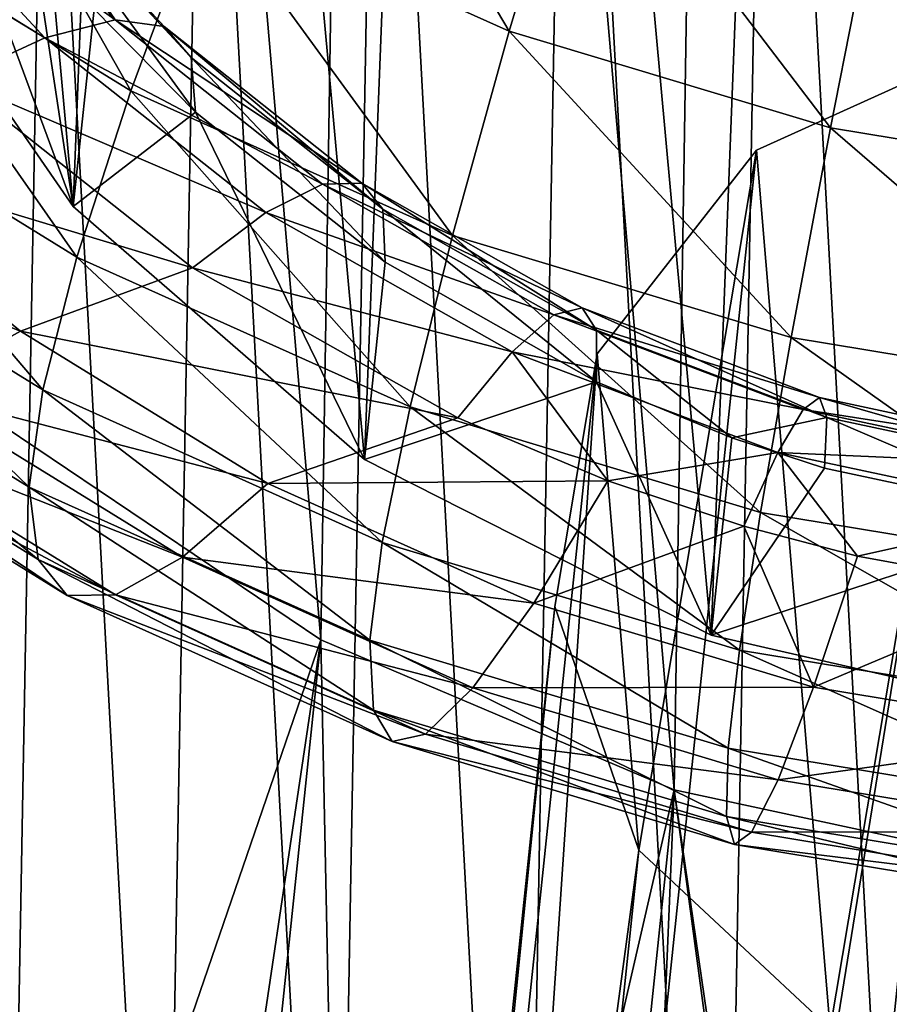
# Model space of a CAD drawing. Header units: millimetres. Extents: x 0 to 1220, y 0 to 506.
# Tile 174 of 256: x 767 to 776, y 366 to 377. Entities that reach past the tile are written whole.
import ezdxf

# ---------------------------------------------------------------- set-up
doc = ezdxf.new("R2010")
doc.units = ezdxf.units.MM
doc.header["$LTSCALE"] = 25.4
doc.layers.get('0').update_dxf_attribs({"true_color": 0xff5454})

# ---------------------------------------------------------------- blocks, each defined once
blk = doc.blocks.new('TWIG-VI-9138.STL')
at = {"color": 0}
mesh = blk.add_polyface(dxfattribs=at)
corners = [(186.28, 405.853, 81.676), (186.967, 397.876, 79.523), (186.217, 401.835, 80.58), (187.155, 409.777, 82.769), (188.502, 394.128, 78.546), (188.806, 413.454, 83.818), (190.763, 390.737, 77.687), (191.172, 416.745, 84.782), (193.663, 387.831, 76.978), (194.161, 419.522, 85.623), (197.089, 385.522, 76.448), (197.658, 421.679, 86.31), (200.912, 383.901, 76.115), (201.529, 423.132, 86.816), (204.983, 383.027, 75.993), (205.625, 423.827, 87.122), (209.147, 382.936, 76.087), (209.788, 423.736, 87.216), (213.243, 383.631, 76.393), (213.86, 422.863, 87.095), (217.114, 385.084, 76.899), (217.682, 421.241, 86.762), (220.611, 387.241, 77.587), (221.109, 418.932, 86.231), (223.6, 390.018, 78.428), (224.009, 416.027, 85.523), (225.966, 393.309, 79.392), (226.269, 412.635, 84.663), (227.617, 396.987, 80.44), (227.804, 408.887, 83.687), (228.492, 400.91, 81.534), (228.555, 404.928, 82.63)]
mesh.append_faces([[corners[k] for k in face] for face in [(0, 1, 2), (30, 29, 31)]], dxfattribs={"vtx0": -1, "color": 0})
mesh.append_faces([[corners[k] for k in face] for face in [(1, 3, 4), (4, 5, 6), (6, 7, 8), (8, 9, 10), (10, 11, 12), (12, 13, 14), (14, 15, 16), (16, 17, 18), (18, 19, 20), (20, 21, 22), (22, 23, 24), (24, 25, 26), (26, 27, 28), (28, 29, 30)]], dxfattribs={"vtx0": -1, "vtx1": -1, "color": 0})
mesh.append_faces([[corners[k] for k in face] for face in [(1, 0, 3), (4, 3, 5), (6, 5, 7), (8, 7, 9), (10, 9, 11), (12, 11, 13), (14, 13, 15), (16, 15, 17), (18, 17, 19), (20, 19, 21), (22, 21, 23), (24, 23, 25), (26, 25, 27), (28, 27, 29)]], dxfattribs={"vtx0": -1, "vtx2": -1, "color": 0})
at = {"color": 7, "true_color": 0xffffff}
mesh = blk.add_polyface(dxfattribs=at)
corners = [(190.655, 397.463, 89.732), (190.969, 405.542, 91.941), (190.283, 401.526, 90.827), (192.06, 393.611, 88.723), (192.67, 409.26, 93.002), (194.412, 390.209, 87.863), (195.278, 412.446, 93.944), (197.562, 387.472, 87.208), (198.63, 414.899, 94.708), (201.312, 385.573, 86.798), (202.515, 416.467, 95.245), (205.427, 384.63, 86.658), (206.689, 417.049, 95.523), (209.648, 384.702, 86.798), (210.89, 416.611, 95.523), (213.709, 385.786, 87.209), (214.854, 415.178, 95.246), (217.357, 387.812, 87.865), (218.331, 412.841, 94.709), (220.36, 390.655, 88.725), (221.104, 409.748, 93.946), (222.532, 394.134, 89.734), (222.997, 406.092, 93.004), (223.735, 398.032, 90.83), (223.893, 402.103, 91.943)]
mesh.append_faces([[corners[k] for k in face] for face in [(0, 1, 2), (22, 23, 24)]], dxfattribs={"vtx0": -1, "color": 7})
mesh.append_faces([[corners[k] for k in face] for face in [(1, 3, 4), (4, 5, 6), (6, 7, 8), (8, 9, 10), (10, 11, 12), (12, 13, 14), (14, 15, 16), (16, 17, 18), (18, 19, 20), (20, 21, 22)]], dxfattribs={"vtx0": -1, "vtx1": -1, "color": 7})
mesh.append_faces([[corners[k] for k in face] for face in [(1, 0, 3), (4, 3, 5), (6, 5, 7), (8, 7, 9), (10, 9, 11), (12, 11, 13), (14, 13, 15), (16, 15, 17), (18, 17, 19), (20, 19, 21), (22, 21, 23)]], dxfattribs={"vtx0": -1, "vtx2": -1, "color": 7})
at = {"color": 0}
mesh = blk.add_polyface(dxfattribs=at)
corners = [(189.653, 383.431, 143.058), (189.416, 387.791, 144.239), (189.376, 385.604, 143.642), (189.77, 389.949, 144.837), (190.239, 381.314, 142.499), (190.432, 392.036, 145.424), (191.125, 379.294, 141.974), (191.39, 394.011, 145.989), (192.292, 377.411, 141.494), (192.624, 395.837, 146.522), (193.719, 375.7, 141.069), (194.11, 397.477, 147.011), (195.376, 374.197, 140.707), (195.821, 398.9, 147.447), (197.233, 372.929, 140.415), (197.721, 400.078, 147.822), (199.252, 371.921, 140.198), (199.775, 400.988, 148.128), (201.395, 371.194, 140.061), (201.942, 401.612, 148.36), (203.62, 370.761, 140.006), (204.18, 401.938, 148.513), (205.883, 370.63, 140.035), (206.446, 401.96, 148.584), (208.14, 370.805, 140.147), (208.696, 401.677, 148.571), (210.348, 371.281, 140.34), (210.885, 401.096, 148.475), (212.464, 372.05, 140.61), (212.971, 400.226, 148.297), (214.446, 373.096, 140.951), (214.913, 399.086, 148.042), (216.256, 374.4, 141.358), (216.675, 397.697, 147.714), (217.858, 375.935, 141.822), (218.221, 396.086, 147.32), (219.222, 377.672, 142.334), (219.521, 394.285, 146.866), (220.32, 379.577, 142.884), (220.55, 392.328, 146.363), (221.132, 381.614, 143.462), (221.288, 390.255, 145.819), (221.642, 383.741, 144.056), (221.72, 388.104, 145.246), (221.839, 385.919, 144.654)]
mesh.append_faces([[corners[k] for k in face] for face in [(0, 1, 2), (43, 42, 44)]], dxfattribs={"vtx0": -1, "color": 0})
mesh.append_faces([[corners[k] for k in face] for face in [(1, 0, 3), (3, 4, 5), (5, 6, 7), (7, 8, 9), (9, 10, 11), (11, 12, 13), (13, 14, 15), (15, 16, 17), (17, 18, 19), (19, 20, 21), (21, 22, 23), (23, 24, 25), (25, 26, 27), (27, 28, 29), (29, 30, 31), (31, 32, 33), (33, 34, 35), (35, 36, 37), (37, 38, 39), (39, 40, 41), (41, 42, 43)]], dxfattribs={"vtx0": -1, "vtx1": -1, "color": 0})
mesh.append_faces([[corners[k] for k in face] for face in [(3, 0, 4), (5, 4, 6), (7, 6, 8), (9, 8, 10), (11, 10, 12), (13, 12, 14), (15, 14, 16), (17, 16, 18), (19, 18, 20), (21, 20, 22), (23, 22, 24), (25, 24, 26), (27, 26, 28), (29, 28, 30), (31, 30, 32), (33, 32, 34), (35, 34, 36), (37, 36, 38), (39, 38, 40), (41, 40, 42)]], dxfattribs={"vtx0": -1, "vtx2": -1, "color": 0})
at = {"color": 7, "true_color": 0xffffff}
mesh = blk.add_polyface(dxfattribs=at)
corners = [(196.81, 396.012, 23.936), (199.129, 392.104, 26.23), (195.826, 393.587, 26.54), (199.883, 394.632, 23.647)]
mesh.append_faces([[corners[k] for k in face] for face in [(0, 1, 2), (1, 0, 3)]], dxfattribs={"vtx0": -1, "color": 7})
mesh = blk.add_polyface(dxfattribs=at)
corners = [(195.036, 391.458, 29.452), (192.755, 395.48, 26.968), (195.826, 393.587, 26.54), (191.799, 393.453, 29.903)]
mesh.append_faces([[corners[k] for k in face] for face in [(0, 1, 2), (1, 0, 3)]], dxfattribs={"vtx0": -1, "color": 7})
mesh = blk.add_polyface(dxfattribs=at)
corners = [(192.529, 395.29, 80.769), (194.412, 390.209, 87.863), (192.06, 393.611, 88.723)]
mesh.append_faces([[corners[k] for k in face] for face in [(0, 1, 2)]], dxfattribs={"color": 7})
mesh = blk.add_polyface(dxfattribs=at)
corners = [(192.529, 395.29, 80.769), (193.966, 393.139, 80.224), (194.412, 390.209, 87.863)]
mesh.append_faces([[corners[k] for k in face] for face in [(0, 1, 2)]], dxfattribs={"color": 7})
mesh = blk.add_polyface(dxfattribs=at)
corners = [(199.883, 394.632, 23.647), (202.603, 391.058, 26.045), (199.129, 392.104, 26.23), (203.117, 393.658, 23.474)]
mesh.append_faces([[corners[k] for k in face] for face in [(0, 1, 2), (1, 0, 3)]], dxfattribs={"vtx0": -1, "color": 7})
mesh = blk.add_polyface(dxfattribs=at)
corners = [(194.104, 392.034, 69.127), (190.911, 393.979, 67.214), (193.127, 391.582, 66.624), (192.046, 394.259, 69.674)]
mesh.append_faces([[corners[k] for k in face] for face in [(0, 1, 2), (1, 0, 3)]], dxfattribs={"vtx0": -1, "color": 7})
mesh = blk.add_polyface(dxfattribs=at)
corners = [(194.864, 392.226, 71.736), (192.046, 394.259, 69.674), (194.104, 392.034, 69.127), (192.932, 394.315, 72.25)]
mesh.append_faces([[corners[k] for k in face] for face in [(0, 1, 2), (1, 0, 3)]], dxfattribs={"vtx0": -1, "color": 7})
mesh = blk.add_polyface(dxfattribs=at)
corners = [(193.553, 394.144, 74.897), (194.864, 392.226, 71.736), (195.394, 392.154, 74.407), (192.932, 394.315, 72.25)]
mesh.append_faces([[corners[k] for k in face] for face in [(0, 1, 2), (1, 0, 3)]], dxfattribs={"vtx0": -1, "color": 7})
mesh = blk.add_polyface(dxfattribs=at)
corners = [(193.9, 393.75, 77.57), (195.394, 392.154, 74.407), (195.686, 391.819, 77.095), (193.553, 394.144, 74.897)]
mesh.append_faces([[corners[k] for k in face] for face in [(0, 1, 2), (1, 0, 3)]], dxfattribs={"vtx0": -1, "color": 7})
mesh = blk.add_polyface(dxfattribs=at)
corners = [(193.9, 393.75, 77.57), (195.686, 391.819, 77.095), (195.733, 391.229, 79.754)]
mesh.append_faces([[corners[k] for k in face] for face in [(0, 1, 2)]], dxfattribs={"color": 7})
mesh = blk.add_polyface(dxfattribs=at)
corners = [(193.9, 393.75, 77.57), (195.733, 391.229, 79.754), (194.636, 392.343, 80.026)]
mesh.append_faces([[corners[k] for k in face] for face in [(0, 1, 2)]], dxfattribs={"color": 7})
mesh = blk.add_polyface(dxfattribs=at)
corners = [(203.117, 393.658, 23.474), (206.188, 390.467, 25.986), (202.603, 391.058, 26.045), (206.454, 393.108, 23.42)]
mesh.append_faces([[corners[k] for k in face] for face in [(0, 1, 2), (1, 0, 3)]], dxfattribs={"vtx0": -1, "color": 7})
mesh = blk.add_polyface(dxfattribs=at)
corners = [(198.516, 389.896, 29.126), (195.826, 393.587, 26.54), (199.129, 392.104, 26.23), (195.036, 391.458, 29.452)]
mesh.append_faces([[corners[k] for k in face] for face in [(0, 1, 2), (1, 0, 3)]], dxfattribs={"vtx0": -1, "color": 7})
mesh = blk.add_polyface(dxfattribs=at)
corners = [(194.451, 389.662, 32.624), (191.799, 393.453, 29.903), (195.036, 391.458, 29.452), (191.099, 391.728, 33.091)]
mesh.append_faces([[corners[k] for k in face] for face in [(0, 1, 2), (1, 0, 3)]], dxfattribs={"vtx0": -1, "color": 7})
mesh = blk.add_polyface(dxfattribs=at)
corners = [(193.966, 393.139, 80.224), (194.636, 392.343, 80.026), (194.412, 390.209, 87.863)]
mesh.append_faces([[corners[k] for k in face] for face in [(0, 1, 2)]], dxfattribs={"color": 7})
mesh = blk.add_polyface(dxfattribs=at)
corners = [(194.636, 392.343, 80.026), (195.733, 391.229, 79.754), (194.412, 390.209, 87.863)]
mesh.append_faces([[corners[k] for k in face] for face in [(0, 1, 2)]], dxfattribs={"color": 7})
mesh = blk.add_polyface(dxfattribs=at)
corners = [(197.109, 390.451, 71.317), (194.104, 392.034, 69.127), (196.496, 390.144, 68.68), (194.864, 392.226, 71.736)]
mesh.append_faces([[corners[k] for k in face] for face in [(0, 1, 2), (1, 0, 3)]], dxfattribs={"vtx0": -1, "color": 7})
mesh = blk.add_polyface(dxfattribs=at)
corners = [(197.533, 390.463, 74.008), (194.864, 392.226, 71.736), (197.109, 390.451, 71.317), (195.394, 392.154, 74.407)]
mesh.append_faces([[corners[k] for k in face] for face in [(0, 1, 2), (1, 0, 3)]], dxfattribs={"vtx0": -1, "color": 7})
mesh = blk.add_polyface(dxfattribs=at)
corners = [(197.76, 390.18, 76.708), (195.394, 392.154, 74.407), (197.533, 390.463, 74.008), (195.686, 391.819, 77.095)]
mesh.append_faces([[corners[k] for k in face] for face in [(0, 1, 2), (1, 0, 3)]], dxfattribs={"vtx0": -1, "color": 7})
mesh = blk.add_polyface(dxfattribs=at)
corners = [(196.496, 390.144, 68.68), (193.127, 391.582, 66.624), (195.703, 389.547, 66.143), (194.104, 392.034, 69.127)]
mesh.append_faces([[corners[k] for k in face] for face in [(0, 1, 2), (1, 0, 3)]], dxfattribs={"vtx0": -1, "color": 7})
mesh = blk.add_polyface(dxfattribs=at)
corners = [(202.178, 388.793, 28.93), (199.129, 392.104, 26.23), (202.603, 391.058, 26.045), (198.516, 389.896, 29.126)]
mesh.append_faces([[corners[k] for k in face] for face in [(0, 1, 2), (1, 0, 3)]], dxfattribs={"vtx0": -1, "color": 7})
at = {"color": 0}
mesh = blk.add_polyface(dxfattribs=at)
corners = [(197.401, 348.793, 299.736), (204.396, 391.989, 145.81), (201.803, 390.819, 145.417), (199.994, 349.963, 300.129)]
mesh.append_faces([[corners[k] for k in face] for face in [(0, 1, 2), (1, 0, 3)]], dxfattribs={"vtx0": -1, "color": 0})
mesh = blk.add_polyface(dxfattribs=at)
corners = [(200.079, 388.616, 144.768), (200.53, 383.249, 143.319), (199.62, 385.884, 144.011), (201.803, 390.819, 145.417), (202.601, 381.316, 142.852), (204.396, 391.989, 145.81), (205.359, 380.526, 142.715), (207.264, 391.858, 145.856), (208.171, 381.061, 142.941), (209.751, 390.455, 145.545), (210.394, 382.798, 143.478), (210.666, 389.368, 145.275), (211.518, 385.34, 144.202), (211.286, 388.103, 144.948)]
mesh.append_faces([[corners[k] for k in face] for face in [(0, 1, 2), (12, 11, 13)]], dxfattribs={"vtx0": -1, "color": 0})
mesh.append_faces([[corners[k] for k in face] for face in [(1, 3, 4), (4, 5, 6), (6, 7, 8), (8, 9, 10), (10, 11, 12)]], dxfattribs={"vtx0": -1, "vtx1": -1, "color": 0})
mesh.append_faces([[corners[k] for k in face] for face in [(1, 0, 3), (4, 3, 5), (6, 5, 7), (8, 7, 9), (10, 9, 11)]], dxfattribs={"vtx0": -1, "vtx2": -1, "color": 0})
mesh = blk.add_polyface(dxfattribs=at)
corners = [(199.994, 349.963, 300.129), (207.264, 391.858, 145.856), (204.396, 391.989, 145.81), (202.862, 349.832, 300.175)]
mesh.append_faces([[corners[k] for k in face] for face in [(0, 1, 2), (1, 0, 3)]], dxfattribs={"vtx0": -1, "color": 0})
at = {"color": 7, "true_color": 0xffffff}
mesh = blk.add_polyface(dxfattribs=at)
corners = [(197.786, 389.607, 79.371), (195.686, 391.819, 77.095), (197.76, 390.18, 76.708), (195.733, 391.229, 79.754)]
mesh.append_faces([[corners[k] for k in face] for face in [(0, 1, 2), (1, 0, 3)]], dxfattribs={"vtx0": -1, "color": 7})
at = {"color": 0}
mesh = blk.add_polyface(dxfattribs=at)
corners = [(207.264, 391.858, 145.856), (205.349, 348.43, 299.864), (209.751, 390.455, 145.545), (202.862, 349.832, 300.175)]
mesh.append_faces([[corners[k] for k in face] for face in [(0, 1, 2), (1, 0, 3)]], dxfattribs={"vtx0": -1, "color": 0})
at = {"color": 7, "true_color": 0xffffff}
mesh = blk.add_polyface(dxfattribs=at)
corners = [(194.082, 388.226, 36.006), (191.099, 391.728, 33.091), (194.451, 389.662, 32.624), (190.666, 390.331, 36.482)]
mesh.append_faces([[corners[k] for k in face] for face in [(0, 1, 2), (1, 0, 3)]], dxfattribs={"vtx0": -1, "color": 7})
mesh = blk.add_polyface(dxfattribs=at)
corners = [(193.127, 391.582, 66.624), (191.415, 390.839, 62.526), (195.703, 389.547, 66.143)]
mesh.append_faces([[corners[k] for k in face] for face in [(0, 1, 2)]], dxfattribs={"color": 7})
mesh = blk.add_polyface(dxfattribs=at)
corners = [(198.056, 388.043, 32.286), (195.036, 391.458, 29.452), (198.516, 389.896, 29.126), (194.451, 389.662, 32.624)]
mesh.append_faces([[corners[k] for k in face] for face in [(0, 1, 2), (1, 0, 3)]], dxfattribs={"vtx0": -1, "color": 7})
mesh = blk.add_polyface(dxfattribs=at)
corners = [(194.412, 390.209, 87.863), (195.733, 391.229, 79.754), (197.562, 387.472, 87.208)]
mesh.append_faces([[corners[k] for k in face] for face in [(0, 1, 2)]], dxfattribs={"color": 7})
mesh = blk.add_polyface(dxfattribs=at)
corners = [(197.562, 387.472, 87.208), (195.733, 391.229, 79.754), (197.786, 389.607, 79.371)]
mesh.append_faces([[corners[k] for k in face] for face in [(0, 1, 2)]], dxfattribs={"color": 7})
mesh = blk.add_polyface(dxfattribs=at)
corners = [(205.955, 388.17, 28.868), (202.603, 391.058, 26.045), (206.188, 390.467, 25.986), (202.178, 388.793, 28.93)]
mesh.append_faces([[corners[k] for k in face] for face in [(0, 1, 2), (1, 0, 3)]], dxfattribs={"vtx0": -1, "color": 7})
mesh = blk.add_polyface(dxfattribs=at)
corners = [(193.842, 388.862, 62.057), (190.024, 390.374, 58.268), (192.673, 388.216, 57.756), (191.415, 390.839, 62.526)]
mesh.append_faces([[corners[k] for k in face] for face in [(0, 1, 2), (1, 0, 3)]], dxfattribs={"vtx0": -1, "color": 7})
mesh = blk.add_polyface(dxfattribs=at)
corners = [(195.703, 389.547, 66.143), (191.415, 390.839, 62.526), (193.842, 388.862, 62.057)]
mesh.append_faces([[corners[k] for k in face] for face in [(0, 1, 2)]], dxfattribs={"color": 7})
at = {"color": 0}
mesh = blk.add_polyface(dxfattribs=at)
corners = [(197.401, 348.793, 299.736), (200.079, 388.616, 144.768), (195.677, 346.59, 299.087), (201.803, 390.819, 145.417)]
mesh.append_faces([[corners[k] for k in face] for face in [(0, 1, 2), (1, 0, 3)]], dxfattribs={"vtx0": -1, "color": 0})
at = {"color": 7, "true_color": 0xffffff}
mesh = blk.add_polyface(dxfattribs=at)
corners = [(199.611, 389.036, 71.003), (196.496, 390.144, 68.68), (199.161, 388.637, 68.346), (197.109, 390.451, 71.317)]
mesh.append_faces([[corners[k] for k in face] for face in [(0, 1, 2), (1, 0, 3)]], dxfattribs={"vtx0": -1, "color": 7})
mesh = blk.add_polyface(dxfattribs=at)
corners = [(199.917, 389.115, 73.709), (197.109, 390.451, 71.317), (199.611, 389.036, 71.003), (197.533, 390.463, 74.008)]
mesh.append_faces([[corners[k] for k in face] for face in [(0, 1, 2), (1, 0, 3)]], dxfattribs={"vtx0": -1, "color": 7})
mesh = blk.add_polyface(dxfattribs=at)
corners = [(200.072, 388.873, 76.418), (197.533, 390.463, 74.008), (199.917, 389.115, 73.709), (197.76, 390.18, 76.708)]
mesh.append_faces([[corners[k] for k in face] for face in [(0, 1, 2), (1, 0, 3)]], dxfattribs={"vtx0": -1, "color": 7})
mesh = blk.add_polyface(dxfattribs=at)
corners = [(193.934, 387.173, 39.542), (190.666, 390.331, 36.482), (194.082, 388.226, 36.006), (190.507, 389.286, 40.019)]
mesh.append_faces([[corners[k] for k in face] for face in [(0, 1, 2), (1, 0, 3)]], dxfattribs={"vtx0": -1, "color": 7})
mesh = blk.add_polyface(dxfattribs=at)
corners = [(199.161, 388.637, 68.346), (195.703, 389.547, 66.143), (198.573, 387.924, 65.783), (196.496, 390.144, 68.68)]
mesh.append_faces([[corners[k] for k in face] for face in [(0, 1, 2), (1, 0, 3)]], dxfattribs={"vtx0": -1, "color": 7})
mesh = blk.add_polyface(dxfattribs=at)
corners = [(200.073, 388.312, 79.084), (197.76, 390.18, 76.708), (200.072, 388.873, 76.418), (197.786, 389.607, 79.371)]
mesh.append_faces([[corners[k] for k in face] for face in [(0, 1, 2), (1, 0, 3)]], dxfattribs={"vtx0": -1, "color": 7})
mesh = blk.add_polyface(dxfattribs=at)
corners = [(201.848, 386.901, 32.083), (198.516, 389.896, 29.126), (202.178, 388.793, 28.93), (198.056, 388.043, 32.286)]
mesh.append_faces([[corners[k] for k in face] for face in [(0, 1, 2), (1, 0, 3)]], dxfattribs={"vtx0": -1, "color": 7})
mesh = blk.add_polyface(dxfattribs=at)
corners = [(197.755, 386.576, 35.661), (194.451, 389.662, 32.624), (198.056, 388.043, 32.286), (194.082, 388.226, 36.006)]
mesh.append_faces([[corners[k] for k in face] for face in [(0, 1, 2), (1, 0, 3)]], dxfattribs={"vtx0": -1, "color": 7})
mesh = blk.add_polyface(dxfattribs=at)
corners = [(197.562, 387.472, 87.208), (197.786, 389.607, 79.371), (200.073, 388.312, 79.084)]
mesh.append_faces([[corners[k] for k in face] for face in [(0, 1, 2)]], dxfattribs={"color": 7})
mesh = blk.add_polyface(dxfattribs=at)
corners = [(195.703, 389.547, 66.143), (193.842, 388.862, 62.057), (198.573, 387.924, 65.783)]
mesh.append_faces([[corners[k] for k in face] for face in [(0, 1, 2)]], dxfattribs={"color": 7})
mesh = blk.add_polyface(dxfattribs=at)
corners = [(194.033, 386.392, 43.975), (190.507, 389.286, 40.019), (193.934, 387.173, 39.542), (190.658, 388.472, 44.446)]
mesh.append_faces([[corners[k] for k in face] for face in [(0, 1, 2), (1, 0, 3)]], dxfattribs={"vtx0": -1, "color": 7})
mesh = blk.add_polyface(dxfattribs=at)
corners = [(202.487, 388.142, 73.517), (199.611, 389.036, 71.003), (202.309, 388.014, 70.801), (199.917, 389.115, 73.709)]
mesh.append_faces([[corners[k] for k in face] for face in [(0, 1, 2), (1, 0, 3)]], dxfattribs={"vtx0": -1, "color": 7})
mesh = blk.add_polyface(dxfattribs=at)
corners = [(202.564, 387.928, 76.232), (199.917, 389.115, 73.709), (202.487, 388.142, 73.517), (200.072, 388.873, 76.418)]
mesh.append_faces([[corners[k] for k in face] for face in [(0, 1, 2), (1, 0, 3)]], dxfattribs={"vtx0": -1, "color": 7})
mesh = blk.add_polyface(dxfattribs=at)
corners = [(202.309, 388.014, 70.801), (199.161, 388.637, 68.346), (202.035, 387.548, 68.131), (199.611, 389.036, 71.003)]
mesh.append_faces([[corners[k] for k in face] for face in [(0, 1, 2), (1, 0, 3)]], dxfattribs={"vtx0": -1, "color": 7})
mesh = blk.add_polyface(dxfattribs=at)
corners = [(196.517, 387.213, 61.684), (192.673, 388.216, 57.756), (195.593, 386.416, 57.349), (193.842, 388.862, 62.057)]
mesh.append_faces([[corners[k] for k in face] for face in [(0, 1, 2), (1, 0, 3)]], dxfattribs={"vtx0": -1, "color": 7})
mesh = blk.add_polyface(dxfattribs=at)
corners = [(198.573, 387.924, 65.783), (193.842, 388.862, 62.057), (196.517, 387.213, 61.684)]
mesh.append_faces([[corners[k] for k in face] for face in [(0, 1, 2)]], dxfattribs={"color": 7})
mesh = blk.add_polyface(dxfattribs=at)
corners = [(201.536, 387.707, 78.961), (200.072, 388.873, 76.418), (202.564, 387.928, 76.232)]
mesh.append_faces([[corners[k] for k in face] for face in [(0, 1, 2)]], dxfattribs={"color": 7})
mesh = blk.add_polyface(dxfattribs=at)
corners = [(200.073, 388.312, 79.084), (200.072, 388.873, 76.418), (201.536, 387.707, 78.961)]
mesh.append_faces([[corners[k] for k in face] for face in [(0, 1, 2)]], dxfattribs={"color": 7})
mesh = blk.add_polyface(dxfattribs=at)
corners = [(205.761, 386.256, 32.019), (202.178, 388.793, 28.93), (205.955, 388.17, 28.868), (201.848, 386.901, 32.083)]
mesh.append_faces([[corners[k] for k in face] for face in [(0, 1, 2), (1, 0, 3)]], dxfattribs={"vtx0": -1, "color": 7})
at = {"color": 0}
mesh = blk.add_polyface(dxfattribs=at)
corners = [(195.677, 346.59, 299.087), (199.62, 385.884, 144.011), (195.218, 343.858, 298.33), (200.079, 388.616, 144.768)]
mesh.append_faces([[corners[k] for k in face] for face in [(0, 1, 2), (1, 0, 3)]], dxfattribs={"vtx0": -1, "color": 0})
at = {"color": 7, "true_color": 0xffffff}
mesh = blk.add_polyface(dxfattribs=at)
corners = [(200.196, 387.242, 65.644), (198.573, 387.924, 65.783), (196.517, 387.213, 61.684), (199.161, 388.637, 68.346)]
mesh.append_faces([[corners[k] for k in face] for face in [(0, 1, 2), (1, 0, 3)]], dxfattribs={"vtx0": -1, "color": 7})
mesh = blk.add_polyface(dxfattribs=at)
corners = [(199.161, 388.637, 68.346), (200.196, 387.242, 65.644), (202.035, 387.548, 68.131)]
mesh.append_faces([[corners[k] for k in face] for face in [(0, 1, 2)]], dxfattribs={"color": 7})
mesh = blk.add_polyface(dxfattribs=at)
corners = [(194.345, 386.003, 48.451), (190.658, 388.472, 44.446), (194.033, 386.392, 43.975), (191.073, 388.02, 48.907)]
mesh.append_faces([[corners[k] for k in face] for face in [(0, 1, 2), (1, 0, 3)]], dxfattribs={"vtx0": -1, "color": 7})
mesh = blk.add_polyface(dxfattribs=at)
corners = [(197.562, 387.472, 87.208), (200.073, 388.312, 79.084), (201.312, 385.573, 86.798)]
mesh.append_faces([[corners[k] for k in face] for face in [(0, 1, 2)]], dxfattribs={"color": 7})
mesh = blk.add_polyface(dxfattribs=at)
corners = [(201.312, 385.573, 86.798), (200.073, 388.312, 79.084), (201.536, 387.707, 78.961)]
mesh.append_faces([[corners[k] for k in face] for face in [(0, 1, 2)]], dxfattribs={"color": 7})
mesh = blk.add_polyface(dxfattribs=at)
corners = [(195.593, 386.416, 57.349), (191.747, 387.934, 53.358), (194.867, 386.011, 52.924), (192.673, 388.216, 57.756)]
mesh.append_faces([[corners[k] for k in face] for face in [(0, 1, 2), (1, 0, 3)]], dxfattribs={"vtx0": -1, "color": 7})
mesh = blk.add_polyface(dxfattribs=at)
corners = [(197.619, 385.519, 39.196), (194.082, 388.226, 36.006), (197.755, 386.576, 35.661), (193.934, 387.173, 39.542)]
mesh.append_faces([[corners[k] for k in face] for face in [(0, 1, 2), (1, 0, 3)]], dxfattribs={"vtx0": -1, "color": 7})
mesh = blk.add_polyface(dxfattribs=at)
corners = [(205.18, 387.567, 73.437), (202.309, 388.014, 70.801), (205.137, 387.411, 70.718), (202.487, 388.142, 73.517)]
mesh.append_faces([[corners[k] for k in face] for face in [(0, 1, 2), (1, 0, 3)]], dxfattribs={"vtx0": -1, "color": 7})
mesh = blk.add_polyface(dxfattribs=at)
corners = [(205.176, 387.371, 76.154), (202.487, 388.142, 73.517), (205.18, 387.567, 73.437), (202.564, 387.928, 76.232)]
mesh.append_faces([[corners[k] for k in face] for face in [(0, 1, 2), (1, 0, 3)]], dxfattribs={"vtx0": -1, "color": 7})
mesh = blk.add_polyface(dxfattribs=at)
corners = [(194.867, 386.011, 52.924), (191.073, 388.02, 48.907), (194.345, 386.003, 48.451), (191.747, 387.934, 53.358)]
mesh.append_faces([[corners[k] for k in face] for face in [(0, 1, 2), (1, 0, 3)]], dxfattribs={"vtx0": -1, "color": 7})
mesh = blk.add_polyface(dxfattribs=at)
corners = [(201.62, 385.413, 35.455), (198.056, 388.043, 32.286), (201.848, 386.901, 32.083), (197.755, 386.576, 35.661)]
mesh.append_faces([[corners[k] for k in face] for face in [(0, 1, 2), (1, 0, 3)]], dxfattribs={"vtx0": -1, "color": 7})
mesh = blk.add_polyface(dxfattribs=at)
corners = [(205.137, 387.411, 70.718), (202.035, 387.548, 68.131), (205.046, 386.906, 68.042), (202.309, 388.014, 70.801)]
mesh.append_faces([[corners[k] for k in face] for face in [(0, 1, 2), (1, 0, 3)]], dxfattribs={"vtx0": -1, "color": 7})
mesh = blk.add_polyface(dxfattribs=at)
corners = [(201.536, 387.707, 78.961), (202.564, 387.928, 76.232), (202.54, 387.378, 78.9)]
mesh.append_faces([[corners[k] for k in face] for face in [(0, 1, 2)]], dxfattribs={"color": 7})
mesh = blk.add_polyface(dxfattribs=at)
corners = [(205.125, 386.827, 78.823), (202.564, 387.928, 76.232), (205.176, 387.371, 76.154), (202.54, 387.378, 78.9)]
mesh.append_faces([[corners[k] for k in face] for face in [(0, 1, 2), (1, 0, 3)]], dxfattribs={"vtx0": -1, "color": 7})
at = {"color": 0}
mesh = blk.add_polyface(dxfattribs=at)
corners = [(192.369, 371.783, 134.78), (193.663, 387.831, 76.978), (197.089, 385.522, 76.448)]
mesh.append_faces([[corners[k] for k in face] for face in [(0, 1, 2)]], dxfattribs={"color": 0})
at = {"color": 7, "true_color": 0xffffff}
mesh = blk.add_polyface(dxfattribs=at)
corners = [(201.312, 385.573, 86.798), (201.536, 387.707, 78.961), (202.54, 387.378, 78.9)]
mesh.append_faces([[corners[k] for k in face] for face in [(0, 1, 2)]], dxfattribs={"color": 7})
mesh = blk.add_polyface(dxfattribs=at)
corners = [(202.035, 387.548, 68.131), (200.196, 387.242, 65.644), (201.667, 386.751, 65.552)]
mesh.append_faces([[corners[k] for k in face] for face in [(0, 1, 2)]], dxfattribs={"color": 7})
mesh = blk.add_polyface(dxfattribs=at)
corners = [(202.035, 387.548, 68.131), (201.667, 386.751, 65.552), (202.896, 386.429, 65.499)]
mesh.append_faces([[corners[k] for k in face] for face in [(0, 1, 2)]], dxfattribs={"color": 7})
mesh = blk.add_polyface(dxfattribs=at)
corners = [(202.035, 387.548, 68.131), (202.896, 386.429, 65.499), (205.046, 386.906, 68.042)]
mesh.append_faces([[corners[k] for k in face] for face in [(0, 1, 2)]], dxfattribs={"color": 7})
mesh = blk.add_polyface(dxfattribs=at)
corners = [(201.312, 385.573, 86.798), (202.54, 387.378, 78.9), (205.125, 386.827, 78.823)]
mesh.append_faces([[corners[k] for k in face] for face in [(0, 1, 2)]], dxfattribs={"color": 7})
mesh = blk.add_polyface(dxfattribs=at)
corners = [(200.196, 387.242, 65.644), (196.517, 387.213, 61.684), (199.394, 385.921, 61.414)]
mesh.append_faces([[corners[k] for k in face] for face in [(0, 1, 2)]], dxfattribs={"color": 7})
mesh = blk.add_polyface(dxfattribs=at)
corners = [(200.196, 387.242, 65.644), (199.394, 385.921, 61.414), (201.667, 386.751, 65.552)]
mesh.append_faces([[corners[k] for k in face] for face in [(0, 1, 2)]], dxfattribs={"color": 7})
mesh = blk.add_polyface(dxfattribs=at)
corners = [(197.661, 384.763, 43.635), (193.934, 387.173, 39.542), (197.619, 385.519, 39.196), (194.033, 386.392, 43.975)]
mesh.append_faces([[corners[k] for k in face] for face in [(0, 1, 2), (1, 0, 3)]], dxfattribs={"vtx0": -1, "color": 7})
mesh = blk.add_polyface(dxfattribs=at)
corners = [(199.394, 385.921, 61.414), (195.593, 386.416, 57.349), (198.733, 385.006, 57.055), (196.517, 387.213, 61.684)]
mesh.append_faces([[corners[k] for k in face] for face in [(0, 1, 2), (1, 0, 3)]], dxfattribs={"vtx0": -1, "color": 7})
mesh = blk.add_polyface(dxfattribs=at)
corners = [(201.312, 385.573, 86.798), (205.125, 386.827, 78.823), (205.427, 384.63, 86.658)]
mesh.append_faces([[corners[k] for k in face] for face in [(0, 1, 2)]], dxfattribs={"color": 7})
mesh = blk.add_polyface(dxfattribs=at)
corners = [(205.607, 384.755, 35.389), (201.848, 386.901, 32.083), (205.761, 386.256, 32.019), (201.62, 385.413, 35.455)]
mesh.append_faces([[corners[k] for k in face] for face in [(0, 1, 2), (1, 0, 3)]], dxfattribs={"vtx0": -1, "color": 7})
mesh = blk.add_polyface(dxfattribs=at)
corners = [(205.046, 386.906, 68.042), (202.896, 386.429, 65.499), (204.91, 386.06, 65.456)]
mesh.append_faces([[corners[k] for k in face] for face in [(0, 1, 2)]], dxfattribs={"color": 7})
mesh = blk.add_polyface(dxfattribs=at)
corners = [(201.667, 386.751, 65.552), (199.394, 385.921, 61.414), (202.42, 385.01, 61.252)]
mesh.append_faces([[corners[k] for k in face] for face in [(0, 1, 2)]], dxfattribs={"color": 7})
mesh = blk.add_polyface(dxfattribs=at)
corners = [(201.667, 386.751, 65.552), (202.42, 385.01, 61.252), (202.896, 386.429, 65.499)]
mesh.append_faces([[corners[k] for k in face] for face in [(0, 1, 2)]], dxfattribs={"color": 7})
mesh = blk.add_polyface(dxfattribs=at)
corners = [(201.496, 384.351, 38.989), (197.755, 386.576, 35.661), (201.62, 385.413, 35.455), (197.619, 385.519, 39.196)]
mesh.append_faces([[corners[k] for k in face] for face in [(0, 1, 2), (1, 0, 3)]], dxfattribs={"vtx0": -1, "color": 7})
mesh = blk.add_polyface(dxfattribs=at)
corners = [(197.863, 384.424, 48.121), (194.033, 386.392, 43.975), (197.661, 384.763, 43.635), (194.345, 386.003, 48.451)]
mesh.append_faces([[corners[k] for k in face] for face in [(0, 1, 2), (1, 0, 3)]], dxfattribs={"vtx0": -1, "color": 7})
mesh = blk.add_polyface(dxfattribs=at)
corners = [(198.733, 385.006, 57.055), (194.867, 386.011, 52.924), (198.221, 384.505, 52.609), (195.593, 386.416, 57.349)]
mesh.append_faces([[corners[k] for k in face] for face in [(0, 1, 2), (1, 0, 3)]], dxfattribs={"vtx0": -1, "color": 7})
mesh = blk.add_polyface(dxfattribs=at)
corners = [(202.896, 386.429, 65.499), (202.42, 385.01, 61.252), (204.91, 386.06, 65.456)]
mesh.append_faces([[corners[k] for k in face] for face in [(0, 1, 2)]], dxfattribs={"color": 7})
mesh = blk.add_polyface(dxfattribs=at)
corners = [(204.91, 386.06, 65.456), (202.42, 385.01, 61.252), (205.542, 384.495, 61.201)]
mesh.append_faces([[corners[k] for k in face] for face in [(0, 1, 2)]], dxfattribs={"color": 7})
mesh = blk.add_polyface(dxfattribs=at)
corners = [(198.221, 384.505, 52.609), (194.345, 386.003, 48.451), (197.863, 384.424, 48.121), (194.867, 386.011, 52.924)]
mesh.append_faces([[corners[k] for k in face] for face in [(0, 1, 2), (1, 0, 3)]], dxfattribs={"vtx0": -1, "color": 7})
at = {"color": 0}
mesh = blk.add_polyface(dxfattribs=at)
corners = [(195.218, 343.858, 298.33), (200.53, 383.249, 143.319), (196.128, 341.224, 297.639), (199.62, 385.884, 144.011)]
mesh.append_faces([[corners[k] for k in face] for face in [(0, 1, 2), (1, 0, 3)]], dxfattribs={"vtx0": -1, "color": 0})
at = {"color": 7, "true_color": 0xffffff}
mesh = blk.add_polyface(dxfattribs=at)
corners = [(202.42, 385.01, 61.252), (198.733, 385.006, 57.055), (202.037, 384.011, 56.878), (199.394, 385.921, 61.414)]
mesh.append_faces([[corners[k] for k in face] for face in [(0, 1, 2), (1, 0, 3)]], dxfattribs={"vtx0": -1, "color": 7})
at = {"color": 0}
mesh = blk.add_polyface(dxfattribs=at)
corners = [(192.369, 371.783, 134.78), (197.089, 385.522, 76.448), (194.797, 370.125, 134.398)]
mesh.append_faces([[corners[k] for k in face] for face in [(0, 1, 2)]], dxfattribs={"color": 0})
mesh = blk.add_polyface(dxfattribs=at)
corners = [(194.797, 370.125, 134.398), (197.089, 385.522, 76.448), (195.439, 369.763, 134.317)]
mesh.append_faces([[corners[k] for k in face] for face in [(0, 1, 2)]], dxfattribs={"color": 0})
mesh = blk.add_polyface(dxfattribs=at)
corners = [(195.439, 369.763, 134.317), (197.089, 385.522, 76.448), (197.437, 368.808, 134.114)]
mesh.append_faces([[corners[k] for k in face] for face in [(0, 1, 2)]], dxfattribs={"color": 0})
mesh = blk.add_polyface(dxfattribs=at)
corners = [(197.437, 368.808, 134.114), (197.089, 385.522, 76.448), (200.912, 383.901, 76.115)]
mesh.append_faces([[corners[k] for k in face] for face in [(0, 1, 2)]], dxfattribs={"color": 0})
at = {"color": 7, "true_color": 0xffffff}
mesh = blk.add_polyface(dxfattribs=at)
corners = [(201.479, 383.613, 43.431), (197.619, 385.519, 39.196), (201.496, 384.351, 38.989), (197.661, 384.763, 43.635)]
mesh.append_faces([[corners[k] for k in face] for face in [(0, 1, 2), (1, 0, 3)]], dxfattribs={"vtx0": -1, "color": 7})
mesh = blk.add_polyface(dxfattribs=at)
corners = [(205.496, 383.692, 38.923), (201.62, 385.413, 35.455), (205.607, 384.755, 35.389), (201.496, 384.351, 38.989)]
mesh.append_faces([[corners[k] for k in face] for face in [(0, 1, 2), (1, 0, 3)]], dxfattribs={"vtx0": -1, "color": 7})
mesh = blk.add_polyface(dxfattribs=at)
corners = [(202.037, 384.011, 56.878), (198.221, 384.505, 52.609), (201.75, 383.442, 52.42), (198.733, 385.006, 57.055)]
mesh.append_faces([[corners[k] for k in face] for face in [(0, 1, 2), (1, 0, 3)]], dxfattribs={"vtx0": -1, "color": 7})
mesh = blk.add_polyface(dxfattribs=at)
corners = [(205.542, 384.495, 61.201), (202.037, 384.011, 56.878), (205.445, 383.449, 56.822), (202.42, 385.01, 61.252)]
mesh.append_faces([[corners[k] for k in face] for face in [(0, 1, 2), (1, 0, 3)]], dxfattribs={"vtx0": -1, "color": 7})
mesh = blk.add_polyface(dxfattribs=at)
corners = [(201.564, 383.309, 47.923), (197.661, 384.763, 43.635), (201.479, 383.613, 43.431), (197.863, 384.424, 48.121)]
mesh.append_faces([[corners[k] for k in face] for face in [(0, 1, 2), (1, 0, 3)]], dxfattribs={"vtx0": -1, "color": 7})
mesh = blk.add_polyface(dxfattribs=at)
corners = [(201.75, 383.442, 52.42), (197.863, 384.424, 48.121), (201.564, 383.309, 47.923), (198.221, 384.505, 52.609)]
mesh.append_faces([[corners[k] for k in face] for face in [(0, 1, 2), (1, 0, 3)]], dxfattribs={"vtx0": -1, "color": 7})
mesh = blk.add_polyface(dxfattribs=at)
corners = [(205.417, 382.964, 43.367), (201.496, 384.351, 38.989), (205.496, 383.692, 38.923), (201.479, 383.613, 43.431)]
mesh.append_faces([[corners[k] for k in face] for face in [(0, 1, 2), (1, 0, 3)]], dxfattribs={"vtx0": -1, "color": 7})
mesh = blk.add_polyface(dxfattribs=at)
corners = [(205.445, 383.449, 56.822), (201.75, 383.442, 52.42), (205.391, 382.842, 52.361), (202.037, 384.011, 56.878)]
mesh.append_faces([[corners[k] for k in face] for face in [(0, 1, 2), (1, 0, 3)]], dxfattribs={"vtx0": -1, "color": 7})
at = {"color": 0}
mesh = blk.add_polyface(dxfattribs=at)
corners = [(197.437, 368.808, 134.114), (200.912, 383.901, 76.115), (199.261, 368.141, 133.985)]
mesh.append_faces([[corners[k] for k in face] for face in [(0, 1, 2)]], dxfattribs={"color": 0})
mesh = blk.add_polyface(dxfattribs=at)
corners = [(199.261, 368.141, 133.985), (200.912, 383.901, 76.115), (200.239, 367.857, 133.935)]
mesh.append_faces([[corners[k] for k in face] for face in [(0, 1, 2)]], dxfattribs={"color": 0})
mesh = blk.add_polyface(dxfattribs=at)
corners = [(200.239, 367.857, 133.935), (200.912, 383.901, 76.115), (203.149, 367.29, 133.864)]
mesh.append_faces([[corners[k] for k in face] for face in [(0, 1, 2)]], dxfattribs={"color": 0})
mesh = blk.add_polyface(dxfattribs=at)
corners = [(203.149, 367.29, 133.864), (200.912, 383.901, 76.115), (203.333, 367.268, 133.863)]
mesh.append_faces([[corners[k] for k in face] for face in [(0, 1, 2)]], dxfattribs={"color": 0})
mesh = blk.add_polyface(dxfattribs=at)
corners = [(203.333, 367.268, 133.863), (200.912, 383.901, 76.115), (204.983, 383.027, 75.993)]
mesh.append_faces([[corners[k] for k in face] for face in [(0, 1, 2)]], dxfattribs={"color": 0})
at = {"color": 7, "true_color": 0xffffff}
mesh = blk.add_polyface(dxfattribs=at)
corners = [(205.382, 382.68, 47.861), (201.479, 383.613, 43.431), (205.417, 382.964, 43.367), (201.564, 383.309, 47.923)]
mesh.append_faces([[corners[k] for k in face] for face in [(0, 1, 2), (1, 0, 3)]], dxfattribs={"vtx0": -1, "color": 7})
mesh = blk.add_polyface(dxfattribs=at)
corners = [(205.391, 382.842, 52.361), (201.564, 383.309, 47.923), (205.382, 382.68, 47.861), (201.75, 383.442, 52.42)]
mesh.append_faces([[corners[k] for k in face] for face in [(0, 1, 2), (1, 0, 3)]], dxfattribs={"vtx0": -1, "color": 7})
at = {"color": 0}
mesh = blk.add_polyface(dxfattribs=at)
corners = [(196.128, 341.224, 297.639), (202.601, 381.316, 142.852), (198.199, 339.29, 297.171), (200.53, 383.249, 143.319)]
mesh.append_faces([[corners[k] for k in face] for face in [(0, 1, 2), (1, 0, 3)]], dxfattribs={"vtx0": -1, "color": 0})

msp = doc.modelspace()

# ---------------------------------------------------------------- block references
at = {"color": 250, "true_color": 0x262626}
msp.add_blockref('TWIG-VI-9138.STL', (573.181, -15.244, -16.545), dxfattribs=at)

doc.saveas('drawing.dxf')
